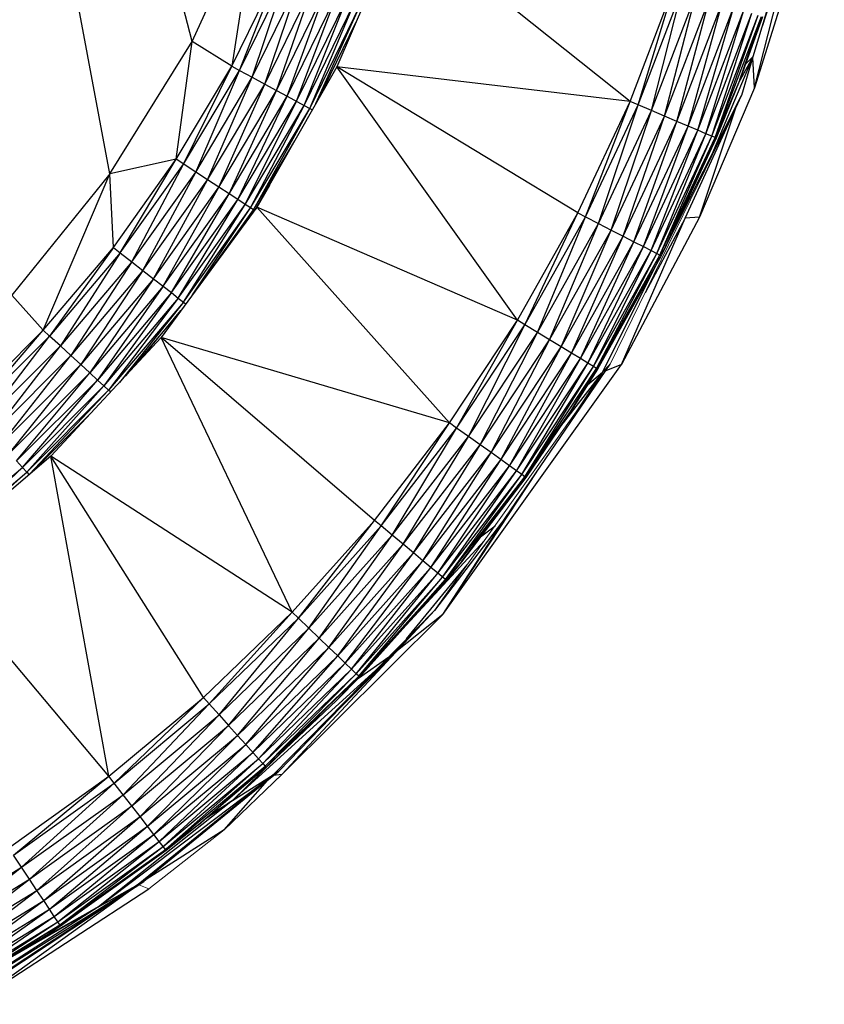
# Paper-space layout '_Right' of a CAD drawing. Header units: millimetres. Extents: x -464 to -1, y 0 to 650.
# Tile 48 of 50: x -10 to -1, y 519 to 530. Entities that reach past the tile are written whole.
import ezdxf

# ---------------------------------------------------------------- set-up
doc = ezdxf.new("R2010")
doc.units = ezdxf.units.MM

psp = doc.layouts.new('_Right')

# ---------------------------------------------------------------- linework, layer by layer
at = {"color": 7, "linetype": 'Continuous', "lineweight": 25}
for p, q in [((-7.923, 529.31), (-12.374, 546.974)), ((-8.801, 527.896), (-12.374, 546.974)), ((-1.171, 531.663), (-1.934, 529.145)), ((-1.248, 530.958), (-1.917, 528.813)), ((-1.917, 528.813), (-1.378, 530.93)), ((-1.378, 530.93), (-1.833, 529.468)), ((-7.923, 529.31), (-7.226, 530.823)), ((-7.226, 530.823), (-7.498, 529.044)), ((-5.698, 530.627), (-6.375, 529.038)), ((-3.245, 528.668), (-5.698, 530.627)), ((-7.498, 529.044), (-6.99, 530.084)), ((-7.417, 529), (-6.99, 530.084)), ((-7.417, 529), (-6.906, 530.047)), ((-7.28, 528.926), (-6.906, 530.047)), ((-7.28, 528.926), (-6.763, 529.984)), ((-7.146, 528.854), (-6.763, 529.984)), ((-7.146, 528.854), (-6.624, 529.923)), ((-7.02, 528.786), (-6.624, 529.923)), ((-7.02, 528.786), (-6.492, 529.866)), ((-6.906, 528.724), (-6.492, 529.866)), ((-6.906, 528.724), (-6.373, 529.813)), ((-6.807, 528.67), (-6.373, 529.813)), ((-3.245, 528.668), (-2.775, 529.896)), ((-3.16, 528.632), (-2.775, 529.896)), ((-3.16, 528.632), (-2.688, 529.866)), ((-3.016, 528.571), (-2.688, 529.866)), ((-3.016, 528.571), (-2.54, 529.816)), ((-2.876, 528.511), (-2.54, 529.816)), ((-6.807, 528.67), (-6.27, 529.768)), ((-6.725, 528.626), (-6.27, 529.768)), ((-6.725, 528.626), (-6.185, 529.731)), ((-6.665, 528.593), (-6.185, 529.731)), ((-6.665, 528.593), (-6.122, 529.703)), ((-6.599, 528.645), (-6.122, 529.703)), ((-2.876, 528.511), (-2.396, 529.767)), ((-2.745, 528.455), (-2.396, 529.767)), ((-2.745, 528.455), (-2.261, 529.72)), ((-2.624, 528.404), (-2.261, 529.72)), ((-2.624, 528.404), (-2.137, 529.678)), ((-2.521, 528.36), (-2.137, 529.678)), ((-2.521, 528.36), (-2.031, 529.642)), ((-2.435, 528.324), (-2.031, 529.642)), ((-2.435, 528.324), (-1.943, 529.612)), ((-2.372, 528.297), (-1.943, 529.612)), ((-6.581, 528.677), (-6.174, 529.51)), ((-2.372, 528.297), (-1.878, 529.59)), ((-2.337, 528.282), (-1.878, 529.59)), ((-2.337, 528.282), (-1.842, 529.577)), ((-2.073, 528.899), (-1.842, 529.577)), ((-1.829, 529.573), (-2.073, 528.899)), ((-8.801, 527.896), (-7.923, 529.31)), ((-8.091, 528.05), (-7.923, 529.31)), ((-7.498, 529.044), (-7.923, 529.31)), ((-1.934, 529.145), (-2.372, 528.101)), ((-1.934, 529.145), (-2.089, 528.859)), ((-1.934, 529.145), (-2.056, 528.73)), ((-2.012, 529.067), (-1.934, 529.145)), ((-1.917, 528.813), (-1.934, 529.137)), ((-8.091, 528.05), (-7.498, 529.044)), ((-8.013, 528), (-7.498, 529.044)), ((-8.013, 528), (-7.417, 529)), ((-7.883, 527.914), (-7.417, 529)), ((-7.498, 529.044), (-7.417, 529)), ((-7.417, 529), (-7.28, 528.926)), ((-6.375, 529.038), (-7.231, 527.538)), ((-3.803, 527.477), (-6.375, 529.038)), ((-3.245, 528.668), (-6.375, 529.038)), ((-4.446, 526.331), (-6.375, 529.038)), ((-7.883, 527.914), (-7.28, 528.926)), ((-7.756, 527.831), (-7.28, 528.926)), ((-7.28, 528.926), (-7.146, 528.854)), ((-2.073, 528.899), (-2.337, 528.282)), ((-2.073, 528.899), (-2.324, 528.277)), ((-7.756, 527.831), (-7.146, 528.854)), ((-7.636, 527.753), (-7.146, 528.854)), ((-7.636, 527.753), (-7.02, 528.786)), ((-7.526, 527.682), (-7.02, 528.786)), ((-7.146, 528.854), (-7.02, 528.786)), ((-7.02, 528.786), (-6.906, 528.724)), ((-1.917, 528.813), (-2.502, 527.432)), ((-7.526, 527.682), (-6.906, 528.724)), ((-7.432, 527.62), (-6.906, 528.724)), ((-7.432, 527.62), (-6.807, 528.67)), ((-7.354, 527.569), (-6.807, 528.67)), ((-6.906, 528.724), (-6.725, 528.626)), ((-3.803, 527.477), (-3.245, 528.668)), ((-3.721, 527.435), (-3.245, 528.668)), ((-3.16, 528.632), (-3.245, 528.668)), ((-2.862, 527.124), (-2.056, 528.73)), ((-2.657, 527.422), (-2.056, 528.73)), ((-7.354, 527.569), (-6.725, 528.626)), ((-7.297, 527.532), (-6.725, 528.626)), ((-7.297, 527.532), (-6.665, 528.593)), ((-7.265, 527.511), (-6.665, 528.593)), ((-6.725, 528.626), (-6.665, 528.593)), ((-6.665, 528.593), (-6.638, 528.579)), ((-3.721, 527.435), (-3.16, 528.632)), ((-3.582, 527.364), (-3.16, 528.632)), ((-3.582, 527.364), (-3.016, 528.571)), ((-3.447, 527.294), (-3.016, 528.571)), ((-3.016, 528.571), (-3.16, 528.632)), ((-2.876, 528.511), (-3.016, 528.571)), ((-2.502, 527.432), (-2.112, 528.609)), ((-3.447, 527.294), (-2.876, 528.511)), ((-3.319, 527.229), (-2.876, 528.511)), ((-3.319, 527.229), (-2.745, 528.455)), ((-3.203, 527.169), (-2.745, 528.455)), ((-2.745, 528.455), (-2.876, 528.511)), ((-2.624, 528.404), (-2.745, 528.455)), ((-3.203, 527.169), (-2.624, 528.404)), ((-3.103, 527.118), (-2.624, 528.404)), ((-3.103, 527.118), (-2.521, 528.36)), ((-3.021, 527.075), (-2.521, 528.36)), ((-2.521, 528.36), (-2.624, 528.404)), ((-2.435, 528.324), (-2.521, 528.36)), ((-7.265, 527.511), (-6.826, 528.248)), ((-3.021, 527.075), (-2.435, 528.324)), ((-2.96, 527.044), (-2.435, 528.324)), ((-2.96, 527.044), (-2.372, 528.297)), ((-2.926, 527.026), (-2.372, 528.297)), ((-2.926, 527.026), (-2.337, 528.282)), ((-2.882, 527.082), (-2.337, 528.282)), ((-2.324, 528.277), (-2.882, 527.082)), ((-2.372, 528.297), (-2.435, 528.324)), ((-2.337, 528.282), (-2.372, 528.297)), ((-2.324, 528.277), (-2.337, 528.282)), ((-8.091, 528.05), (-8.801, 527.896)), ((-8.763, 527.109), (-8.091, 528.05)), ((-8.69, 527.052), (-8.091, 528.05)), ((-7.883, 527.914), (-8.091, 528.05)), ((-8.69, 527.052), (-8.013, 528)), ((-8.567, 526.956), (-8.013, 528)), ((-8.567, 526.956), (-7.883, 527.914)), ((-8.447, 526.863), (-7.883, 527.914)), ((-7.756, 527.831), (-7.883, 527.914)), ((-8.801, 527.896), (-9.846, 526.6)), ((-9.511, 526.226), (-8.801, 527.896)), ((-8.763, 527.109), (-8.801, 527.896)), ((-8.447, 526.863), (-7.756, 527.831)), ((-8.334, 526.775), (-7.756, 527.831)), ((-7.636, 527.753), (-7.756, 527.831)), ((-8.334, 526.775), (-7.636, 527.753)), ((-8.231, 526.695), (-7.636, 527.753)), ((-7.526, 527.682), (-7.636, 527.753)), ((-7.097, 527.773), (-7.243, 527.522)), ((-8.231, 526.695), (-7.526, 527.682)), ((-8.142, 526.626), (-7.526, 527.682)), ((-8.142, 526.626), (-7.432, 527.62)), ((-8.069, 526.568), (-7.432, 527.62)), ((-7.432, 527.62), (-7.526, 527.682)), ((-7.354, 527.569), (-7.432, 527.62)), ((-7.188, 527.614), (-7.241, 527.524)), ((-7.231, 527.538), (-8.253, 526.146)), ((-8.069, 526.568), (-7.354, 527.569)), ((-8.015, 526.526), (-7.354, 527.569)), ((-8.015, 526.526), (-7.297, 527.532)), ((-7.919, 526.601), (-7.297, 527.532)), ((-7.762, 526.816), (-7.265, 527.511)), ((-7.533, 527.127), (-7.265, 527.511)), ((-7.297, 527.532), (-7.354, 527.569)), ((-7.265, 527.511), (-7.297, 527.532)), ((-7.255, 527.505), (-7.265, 527.511)), ((-4.446, 526.331), (-7.231, 527.538)), ((-5.172, 525.234), (-7.231, 527.538)), ((-4.446, 526.331), (-3.803, 527.477)), ((-4.368, 526.283), (-3.803, 527.477)), ((-4.368, 526.283), (-3.721, 527.435)), ((-4.234, 526.201), (-3.721, 527.435)), ((-3.803, 527.477), (-3.721, 527.435)), ((-3.721, 527.435), (-3.582, 527.364)), ((-2.502, 527.432), (-3.336, 525.858)), ((-3.336, 525.858), (-2.657, 527.422)), ((-2.657, 527.422), (-3.084, 526.625)), ((-2.502, 527.432), (-2.657, 527.422)), ((-4.234, 526.201), (-3.582, 527.364)), ((-4.105, 526.122), (-3.582, 527.364)), ((-4.105, 526.122), (-3.447, 527.294)), ((-3.982, 526.048), (-3.447, 527.294)), ((-3.582, 527.364), (-3.447, 527.294)), ((-3.447, 527.294), (-3.319, 527.229)), ((-2.76, 527.328), (-2.773, 527.316)), ((-3.982, 526.048), (-3.319, 527.229)), ((-3.871, 525.98), (-3.319, 527.229)), ((-3.319, 527.229), (-3.203, 527.169)), ((-9.511, 526.226), (-8.763, 527.109)), ((-8.763, 527.109), (-9.443, 526.163)), ((-8.763, 527.109), (-8.69, 527.052)), ((-3.871, 525.98), (-3.203, 527.169)), ((-3.775, 525.921), (-3.203, 527.169)), ((-3.775, 525.921), (-3.103, 527.118)), ((-3.695, 525.872), (-3.103, 527.118)), ((-3.695, 525.872), (-3.021, 527.075)), ((-3.637, 525.837), (-3.021, 527.075)), ((-3.203, 527.169), (-3.103, 527.118)), ((-3.103, 527.118), (-3.021, 527.075)), ((-3.021, 527.075), (-2.96, 527.044)), ((-2.926, 527.026), (-2.882, 527.082)), ((-2.882, 527.082), (-2.914, 527.02)), ((-8.69, 527.052), (-9.443, 526.163)), ((-8.69, 527.052), (-9.328, 526.057)), ((-8.69, 527.052), (-8.567, 526.956)), ((-3.637, 525.837), (-2.96, 527.044)), ((-3.605, 525.817), (-2.96, 527.044)), ((-3.605, 525.817), (-2.926, 527.026)), ((-3.593, 525.81), (-2.926, 527.026)), ((-2.914, 527.02), (-3.593, 525.81)), ((-3.538, 525.778), (-2.922, 527.005)), ((-2.96, 527.044), (-2.926, 527.026)), ((-2.914, 527.02), (-2.926, 527.026)), ((-8.567, 526.956), (-9.328, 526.057)), ((-8.567, 526.956), (-9.216, 525.955)), ((-8.447, 526.863), (-9.216, 525.955)), ((-8.447, 526.863), (-9.111, 525.858)), ((-8.567, 526.956), (-8.447, 526.863)), ((-8.447, 526.863), (-8.334, 526.775)), ((-8.334, 526.775), (-9.111, 525.858)), ((-8.334, 526.775), (-9.015, 525.769)), ((-8.334, 526.775), (-8.231, 526.695)), ((-8.231, 526.695), (-9.015, 525.769)), ((-8.231, 526.695), (-8.932, 525.693)), ((-8.231, 526.695), (-8.142, 526.626)), ((-9.846, 526.6), (-9.511, 526.226)), ((-8.142, 526.626), (-8.932, 525.693)), ((-8.142, 526.626), (-8.864, 525.63)), ((-8.069, 526.568), (-8.864, 525.63)), ((-8.069, 526.568), (-8.813, 525.584)), ((-8.142, 526.626), (-8.069, 526.568)), ((-8.069, 526.568), (-8.015, 526.526)), ((-8.015, 526.526), (-8.813, 525.584)), ((-8.015, 526.526), (-8.698, 525.668)), ((-8.033, 526.446), (-8.633, 525.737)), ((-8.015, 526.526), (-7.989, 526.506)), ((-8.5, 525.881), (-8.042, 526.434)), ((-5.172, 525.234), (-4.446, 526.331)), ((-5.097, 525.18), (-4.446, 526.331)), ((-5.097, 525.18), (-4.368, 526.283)), ((-4.97, 525.09), (-4.368, 526.283)), ((-4.368, 526.283), (-4.446, 526.331)), ((-4.234, 526.201), (-4.368, 526.283)), ((-10.329, 525.408), (-9.511, 526.226)), ((-10.267, 525.34), (-9.511, 526.226)), ((-10.267, 525.34), (-9.443, 526.163)), ((-10.161, 525.225), (-9.443, 526.163)), ((-9.443, 526.163), (-9.511, 526.226)), ((-9.328, 526.057), (-9.443, 526.163)), ((-8.253, 526.146), (-9.429, 524.881)), ((-6.853, 523.214), (-8.253, 526.146)), ((-5.975, 524.194), (-8.253, 526.146)), ((-5.172, 525.234), (-8.253, 526.146)), ((-4.97, 525.09), (-4.234, 526.201)), ((-4.846, 525.001), (-4.234, 526.201)), ((-4.846, 525.001), (-4.105, 526.122)), ((-4.73, 524.918), (-4.105, 526.122)), ((-4.105, 526.122), (-4.234, 526.201)), ((-3.982, 526.048), (-4.105, 526.122)), ((-10.161, 525.225), (-9.328, 526.057)), ((-10.058, 525.113), (-9.328, 526.057)), ((-9.216, 525.955), (-9.328, 526.057)), ((-4.73, 524.918), (-3.982, 526.048)), ((-4.624, 524.842), (-3.982, 526.048)), ((-3.871, 525.98), (-3.982, 526.048)), ((-10.058, 525.113), (-9.216, 525.955)), ((-9.961, 525.008), (-9.216, 525.955)), ((-9.111, 525.858), (-9.216, 525.955)), ((-4.624, 524.842), (-3.871, 525.98)), ((-4.532, 524.777), (-3.871, 525.98)), ((-4.532, 524.777), (-3.775, 525.921)), ((-4.456, 524.722), (-3.775, 525.921)), ((-3.775, 525.921), (-3.871, 525.98)), ((-3.695, 525.872), (-3.775, 525.921)), ((-9.961, 525.008), (-9.111, 525.858)), ((-9.873, 524.912), (-9.111, 525.858)), ((-9.015, 525.769), (-9.111, 525.858)), ((-5.243, 523.19), (-3.336, 525.858)), ((-4.57, 524.228), (-3.456, 525.862)), ((-4.456, 524.722), (-3.695, 525.872)), ((-4.401, 524.683), (-3.695, 525.872)), ((-4.401, 524.683), (-3.637, 525.837)), ((-4.37, 524.66), (-3.637, 525.837)), ((-4.37, 524.66), (-3.605, 525.817)), ((-3.876, 525.36), (-3.605, 525.817)), ((-3.593, 525.81), (-3.876, 525.36)), ((-3.637, 525.837), (-3.695, 525.872)), ((-3.605, 525.817), (-3.637, 525.837)), ((-3.593, 525.81), (-3.605, 525.817)), ((-3.538, 525.778), (-3.456, 525.862)), ((-3.336, 525.858), (-3.505, 525.791)), ((-9.873, 524.912), (-9.015, 525.769)), ((-9.796, 524.829), (-9.015, 525.769)), ((-8.932, 525.693), (-9.015, 525.769)), ((-3.538, 525.778), (-3.961, 525.236)), ((-3.538, 525.778), (-3.836, 525.331)), ((-3.698, 525.643), (-3.538, 525.778)), ((-9.796, 524.829), (-8.932, 525.693)), ((-9.733, 524.76), (-8.932, 525.693)), ((-9.733, 524.76), (-8.864, 525.63)), ((-9.687, 524.71), (-8.864, 525.63)), ((-8.864, 525.63), (-8.932, 525.693)), ((-8.813, 525.584), (-8.864, 525.63)), ((-9.687, 524.71), (-8.813, 525.584)), ((-9.657, 524.686), (-8.813, 525.584)), ((-8.793, 525.565), (-8.813, 525.584)), ((-9.655, 524.688), (-8.994, 525.349)), ((-4.37, 524.66), (-3.876, 525.36)), ((-3.876, 525.36), (-4.359, 524.652)), ((-5.975, 524.194), (-5.172, 525.234)), ((-5.904, 524.134), (-5.172, 525.234)), ((-5.904, 524.134), (-5.097, 525.18)), ((-5.784, 524.035), (-5.097, 525.18)), ((-5.097, 525.18), (-5.172, 525.234)), ((-4.97, 525.09), (-5.097, 525.18)), ((-5.784, 524.035), (-4.97, 525.09)), ((-5.668, 523.938), (-4.97, 525.09)), ((-4.846, 525.001), (-4.97, 525.09)), ((-5.668, 523.938), (-4.846, 525.001)), ((-5.558, 523.846), (-4.846, 525.001)), ((-4.73, 524.918), (-4.846, 525.001)), ((-9.429, 524.881), (-10.742, 523.76)), ((-8.81, 521.461), (-9.429, 524.881)), ((-7.799, 522.302), (-9.429, 524.881)), ((-6.853, 523.214), (-9.429, 524.881)), ((-5.558, 523.846), (-4.73, 524.918)), ((-5.457, 523.762), (-4.73, 524.918)), ((-4.532, 524.777), (-4.73, 524.918)), ((-10.672, 523.966), (-9.733, 524.76)), ((-10.63, 523.911), (-9.733, 524.76)), ((-9.796, 524.829), (-9.733, 524.76)), ((-9.733, 524.76), (-9.687, 524.71)), ((-5.457, 523.762), (-4.624, 524.842)), ((-5.371, 523.69), (-4.624, 524.842)), ((-5.371, 523.69), (-4.532, 524.777)), ((-5.299, 523.631), (-4.532, 524.777)), ((-4.456, 524.722), (-4.532, 524.777)), ((-10.63, 523.911), (-9.687, 524.71)), ((-10.606, 523.882), (-9.687, 524.71)), ((-9.687, 524.71), (-9.662, 524.682)), ((-5.299, 523.631), (-4.456, 524.722)), ((-5.247, 523.587), (-4.456, 524.722)), ((-5.247, 523.587), (-4.401, 524.683)), ((-5.243, 523.19), (-4.239, 524.714)), ((-5.217, 523.563), (-4.401, 524.683)), ((-5.217, 523.563), (-4.37, 524.66)), ((-5.045, 523.751), (-4.37, 524.66)), ((-4.359, 524.652), (-5.045, 523.751)), ((-4.401, 524.683), (-4.456, 524.722)), ((-4.37, 524.66), (-4.401, 524.683)), ((-4.359, 524.652), (-4.37, 524.66)), ((-6.853, 523.214), (-5.975, 524.194)), ((-6.786, 523.15), (-5.975, 524.194)), ((-6.786, 523.15), (-5.904, 524.134)), ((-6.674, 523.042), (-5.904, 524.134)), ((-5.904, 524.134), (-5.975, 524.194)), ((-5.784, 524.035), (-5.904, 524.134)), ((-4.57, 524.228), (-5.333, 523.232)), ((-5.243, 523.19), (-4.57, 524.227)), ((-4.842, 524.018), (-4.687, 524.137)), ((-6.674, 523.042), (-5.784, 524.035)), ((-6.565, 522.937), (-5.784, 524.035)), ((-5.668, 523.938), (-5.784, 524.035)), ((-6.565, 522.937), (-5.668, 523.938)), ((-6.461, 522.837), (-5.668, 523.938)), ((-5.558, 523.846), (-5.668, 523.938)), ((-4.801, 523.978), (-5.636, 523.074)), ((-6.461, 522.837), (-5.558, 523.846)), ((-6.367, 522.746), (-5.558, 523.846)), ((-5.457, 523.762), (-5.558, 523.846)), ((-8.81, 521.461), (-10.742, 523.76)), ((-6.367, 522.746), (-5.457, 523.762)), ((-6.287, 522.668), (-5.457, 523.762)), ((-5.632, 522.928), (-4.986, 523.718)), ((-5.371, 523.69), (-5.457, 523.762)), ((-5.217, 523.563), (-5.045, 523.751)), ((-5.045, 523.751), (-5.207, 523.554)), ((-6.287, 522.668), (-5.371, 523.69)), ((-6.219, 522.604), (-5.371, 523.69)), ((-6.219, 522.604), (-5.299, 523.631)), ((-6.17, 522.556), (-5.299, 523.631)), ((-5.299, 523.631), (-5.371, 523.69)), ((-5.217, 523.563), (-5.299, 523.631)), ((-6.17, 522.556), (-5.247, 523.587)), ((-6.143, 522.53), (-5.247, 523.587)), ((-6.143, 522.53), (-5.217, 523.563)), ((-6.133, 522.52), (-5.217, 523.563)), ((-5.207, 523.554), (-6.133, 522.52)), ((-5.207, 523.554), (-5.217, 523.563)), ((-7.799, 522.302), (-6.853, 523.214)), ((-7.738, 522.233), (-6.853, 523.214)), ((-7.058, 521.476), (-5.333, 523.232)), ((-6.965, 521.481), (-5.243, 523.19)), ((-6.786, 523.15), (-6.853, 523.214)), ((-5.746, 522.788), (-5.333, 523.232)), ((-5.243, 523.19), (-5.746, 522.789)), ((-7.738, 522.233), (-6.786, 523.15)), ((-7.633, 522.117), (-6.786, 523.15)), ((-6.674, 523.042), (-6.786, 523.15)), ((-7.633, 522.117), (-6.674, 523.042)), ((-7.532, 522.004), (-6.674, 523.042)), ((-6.565, 522.937), (-6.674, 523.042)), ((-7.532, 522.004), (-6.565, 522.937)), ((-7.437, 521.897), (-6.565, 522.937)), ((-6.461, 522.837), (-6.565, 522.937)), ((-7.437, 521.897), (-6.461, 522.837)), ((-7.349, 521.8), (-6.461, 522.837)), ((-6.965, 521.481), (-5.746, 522.788)), ((-6.367, 522.746), (-6.461, 522.837)), ((-5.746, 522.788), (-6.289, 522.245)), ((-7.349, 521.8), (-6.367, 522.746)), ((-7.274, 521.716), (-6.367, 522.746)), ((-7.274, 521.716), (-6.287, 522.668)), ((-7.212, 521.647), (-6.287, 522.668)), ((-6.287, 522.668), (-6.367, 522.746)), ((-6.219, 522.604), (-6.287, 522.668)), ((-6.146, 522.507), (-5.82, 522.736)), ((-7.492, 521.201), (-5.961, 522.593)), ((-7.212, 521.647), (-6.219, 522.604)), ((-7.167, 521.596), (-6.219, 522.604)), ((-7.167, 521.596), (-6.17, 522.556)), ((-7.141, 521.567), (-6.17, 522.556)), ((-6.17, 522.556), (-6.219, 522.604)), ((-6.143, 522.53), (-6.17, 522.556)), ((-7.141, 521.567), (-6.143, 522.53)), ((-6.143, 522.53), (-7.132, 521.557)), ((-6.376, 522.273), (-6.143, 522.53)), ((-6.133, 522.52), (-6.376, 522.273)), ((-6.133, 522.52), (-6.143, 522.53)), ((-8.81, 521.461), (-7.799, 522.302)), ((-8.753, 521.388), (-7.799, 522.302)), ((-8.753, 521.388), (-7.738, 522.233)), ((-8.658, 521.264), (-7.738, 522.233)), ((-7.799, 522.302), (-7.738, 522.233)), ((-7.738, 522.233), (-7.633, 522.117)), ((-6.376, 522.273), (-7.132, 521.557)), ((-8.658, 521.264), (-7.633, 522.117)), ((-8.565, 521.144), (-7.633, 522.117)), ((-7.633, 522.117), (-7.532, 522.004)), ((-8.565, 521.144), (-7.532, 522.004)), ((-8.478, 521.031), (-7.532, 522.004)), ((-7.532, 522.004), (-7.437, 521.897)), ((-8.478, 521.031), (-7.437, 521.897)), ((-8.398, 520.927), (-7.437, 521.897)), ((-7.437, 521.897), (-7.349, 521.8)), ((-8.398, 520.927), (-7.349, 521.8)), ((-8.329, 520.838), (-7.349, 521.8)), ((-8.329, 520.838), (-7.274, 521.716)), ((-8.272, 520.764), (-7.274, 521.716)), ((-7.349, 521.8), (-7.212, 521.647)), ((-8.272, 520.764), (-7.212, 521.647)), ((-8.23, 520.71), (-7.212, 521.647)), ((-7.033, 521.651), (-7.492, 521.201)), ((-7.212, 521.647), (-7.167, 521.596)), ((-8.498, 520.304), (-6.996, 521.515)), ((-8.23, 520.71), (-7.167, 521.596)), ((-8.207, 520.68), (-7.167, 521.596)), ((-8.207, 520.68), (-7.141, 521.567)), ((-7.854, 520.942), (-7.141, 521.567)), ((-7.132, 521.557), (-7.854, 520.942)), ((-7.167, 521.596), (-7.141, 521.567)), ((-7.132, 521.557), (-7.141, 521.567)), ((-7.058, 521.476), (-6.996, 521.515)), ((-9.879, 520.696), (-8.81, 521.461)), ((-9.828, 520.619), (-8.81, 521.461)), ((-8.922, 520.066), (-7.058, 521.476)), ((-8.753, 521.388), (-8.81, 521.461)), ((-7.058, 521.476), (-8.498, 520.304)), ((-7.579, 520.889), (-6.965, 521.481)), ((-7.579, 520.889), (-7.118, 521.416)), ((-7.492, 521.201), (-7.058, 521.476)), ((-6.965, 521.481), (-7.052, 521.469)), ((-9.828, 520.619), (-8.753, 521.388)), ((-9.742, 520.489), (-8.753, 521.388)), ((-8.658, 521.264), (-8.753, 521.388)), ((-9.742, 520.489), (-8.658, 521.264)), ((-9.658, 520.362), (-8.658, 521.264)), ((-7.492, 521.201), (-8.922, 520.066)), ((-8.565, 521.144), (-8.658, 521.264)), ((-7.492, 521.201), (-7.795, 520.992)), ((-7.715, 521.06), (-7.492, 521.201)), ((-9.658, 520.362), (-8.565, 521.144)), ((-9.579, 520.242), (-8.565, 521.144)), ((-8.478, 521.031), (-8.565, 521.144)), ((-9.579, 520.242), (-8.478, 521.031)), ((-9.507, 520.133), (-8.478, 521.031)), ((-8.398, 520.927), (-8.478, 521.031)), ((-9.507, 520.133), (-8.398, 520.927)), ((-9.445, 520.04), (-8.398, 520.927)), ((-7.579, 520.889), (-8.411, 520.359)), ((-8.329, 520.838), (-8.398, 520.927)), ((-7.854, 520.942), (-8.207, 520.68)), ((-7.854, 520.942), (-8.199, 520.669)), ((-9.445, 520.04), (-8.329, 520.838)), ((-9.394, 519.962), (-8.329, 520.838)), ((-9.394, 519.962), (-8.272, 520.764)), ((-9.356, 519.905), (-8.272, 520.764)), ((-8.272, 520.764), (-8.329, 520.838)), ((-8.23, 520.71), (-8.272, 520.764)), ((-9.356, 519.905), (-8.23, 520.71)), ((-9.335, 519.873), (-8.23, 520.71)), ((-9.335, 519.873), (-8.207, 520.68)), ((-9.327, 519.862), (-8.207, 520.68)), ((-8.199, 520.669), (-9.327, 519.862)), ((-8.207, 520.68), (-8.23, 520.71)), ((-8.199, 520.669), (-8.207, 520.68)), ((-9.742, 520.489), (-9.828, 520.619)), ((-10.88, 519.794), (-9.742, 520.489)), ((-10.806, 519.662), (-9.742, 520.489)), ((-9.658, 520.362), (-9.742, 520.489)), ((-10.806, 519.662), (-9.658, 520.362)), ((-10.735, 519.537), (-9.658, 520.362)), ((-10.05, 519.282), (-8.437, 520.338)), ((-9.579, 520.242), (-9.658, 520.362)), ((-8.498, 520.304), (-8.437, 520.338)), ((-10.735, 519.537), (-9.579, 520.242)), ((-10.672, 519.423), (-9.579, 520.242)), ((-10.463, 519.078), (-8.498, 520.304)), ((-10.277, 519.025), (-8.383, 520.26)), ((-8.498, 520.304), (-10.05, 519.282)), ((-9.507, 520.133), (-9.579, 520.242)), ((-8.922, 520.066), (-8.498, 520.304)), ((-10.672, 519.423), (-9.507, 520.133)), ((-10.617, 519.325), (-9.507, 520.133)), ((-10.277, 519.025), (-8.605, 520.227)), ((-9.445, 520.04), (-9.507, 520.133)), ((-10.617, 519.325), (-9.445, 520.04)), ((-10.571, 519.244), (-9.445, 520.04)), ((-8.922, 520.066), (-10.463, 519.078)), ((-8.922, 520.066), (-10.233, 519.308)), ((-8.922, 520.066), (-9.727, 519.613)), ((-9.394, 519.962), (-9.445, 520.04)), ((-10.571, 519.244), (-9.394, 519.962)), ((-10.537, 519.184), (-9.394, 519.962)), ((-9.356, 519.905), (-9.394, 519.962)), ((-10.537, 519.184), (-9.356, 519.905)), ((-10.519, 519.151), (-9.356, 519.905)), ((-10.519, 519.151), (-9.335, 519.873)), ((-10.512, 519.139), (-9.335, 519.873)), ((-9.463, 519.773), (-9.335, 519.873)), ((-9.463, 519.773), (-9.327, 519.862)), ((-9.335, 519.873), (-9.356, 519.905)), ((-9.335, 519.873), (-9.327, 519.862)), ((-10.512, 519.139), (-9.463, 519.773))]:
    psp.add_line(p, q, dxfattribs=at)
at = {"color": 142, "linetype": 'Continuous', "lineweight": 18, "true_color": 0x0080c0}
for p, q in [((-1.171, 531.663), (-2.056, 528.73)), ((-2.056, 528.73), (-3.456, 525.862)), ((-3.456, 525.862), (-5.333, 523.232)), ((-5.333, 523.232), (-6.996, 521.515)), ((-6.996, 521.515), (-8.437, 520.338)), ((-8.383, 520.26), (-7.579, 520.889)), ((-8.437, 520.338), (-9.991, 519.311)), ((-8.383, 520.26), (-8.492, 520.302))]:
    psp.add_line(p, q, dxfattribs=at)

doc.saveas('drawing.dxf')
